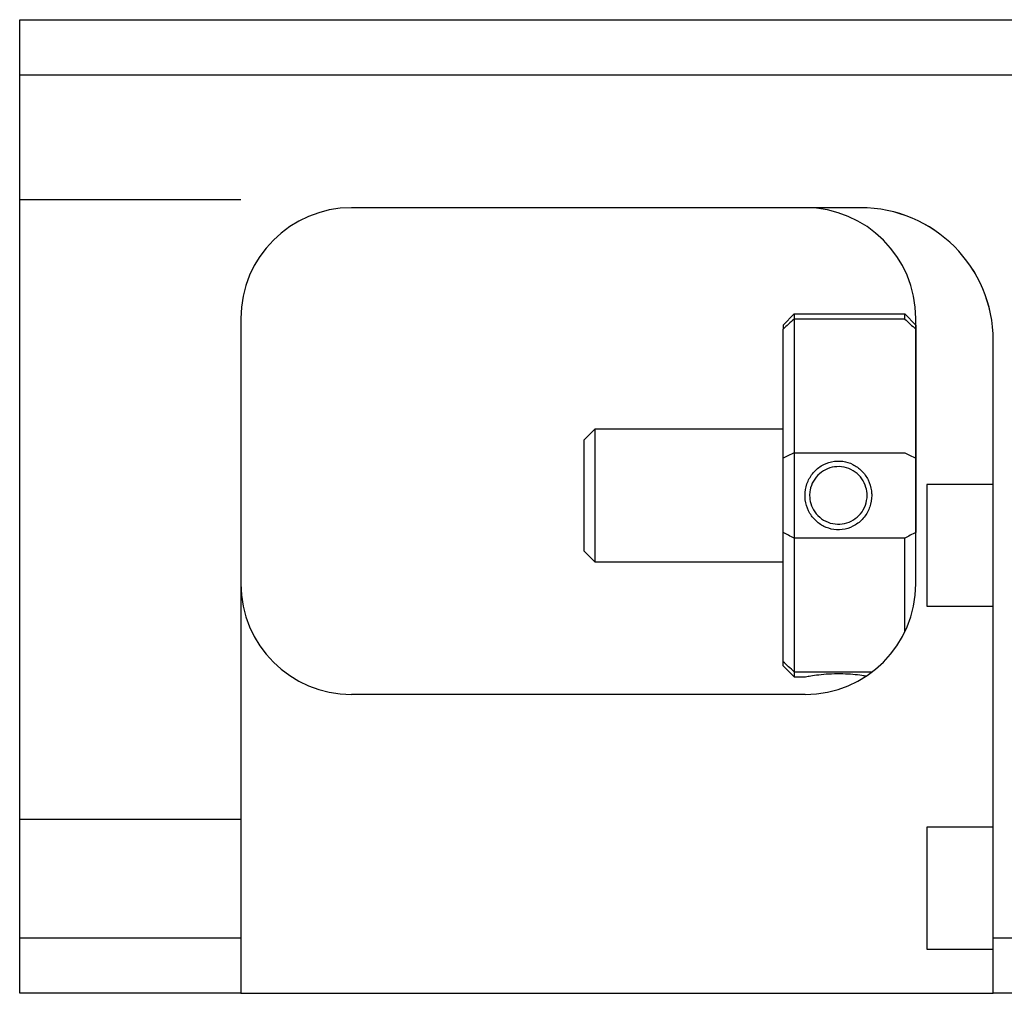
# Model space of a CAD drawing. Header units: millimetres. Extents: x -257 to 3135, y -1556 to 860.
# Tile 54 of 256: x -90 to -46, y -1275 to -1231. Entities that reach past the tile are written whole.
import ezdxf
from ezdxf.lldxf.tags import DXFTag

# ---------------------------------------------------------------- set-up
doc = ezdxf.new("R2010")
doc.units = ezdxf.units.MM
doc.layers.get('0').update_dxf_attribs({"linetype": 'CONTINUOUS'})
tags = doc.linetypes.add('DASHED', pattern=[25.72, 12.86, -12.86]).pattern_tags.tags
tags[6:7] = [DXFTag(74, 4), DXFTag(75, 0), DXFTag(340, '0'), DXFTag(46, 0.0), DXFTag(50, 0.0), DXFTag(44, 0.0), DXFTag(45, 0.0)]
tags[4:5] = [DXFTag(74, 4), DXFTag(75, 0), DXFTag(340, '0'), DXFTag(46, 0.0), DXFTag(50, 0.0), DXFTag(44, 0.0), DXFTag(45, 0.0)]

msp = doc.modelspace()

# ---------------------------------------------------------------- linework, layer by layer
at = {"linetype": 'Continuous'}
for p, q in [((-90.417, -1233.408), (-90.417, -1230.908)), ((-90.417, -1230.908), (-31.417, -1230.908)), ((-31.417, -1233.408), (-90.417, -1233.408)), ((-90.417, -1272.408), (-90.417, -1233.408)), ((-52.572, -1239.407), (-75.417, -1239.407)), ((-55.917, -1244.707), (-55.417, -1244.207)), ((-55.417, -1244.207), (-55.417, -1244.437)), ((-55.417, -1244.207), (-50.417, -1244.207)), ((-49.917, -1244.707), (-50.417, -1244.207)), ((-50.417, -1244.437), (-50.417, -1244.207)), ((-80.417, -1244.407), (-80.417, -1272.408)), ((-55.417, -1244.437), (-55.417, -1250.477)), ((-50.417, -1244.437), (-55.417, -1244.437)), ((-49.917, -1256.407), (-49.917, -1244.407)), ((-55.917, -1244.707), (-55.917, -1244.892)), ((-55.917, -1250.73), (-55.917, -1244.892)), ((-49.917, -1244.707), (-49.917, -1244.892)), ((-49.917, -1244.892), (-49.917, -1250.73)), ((-46.417, -1272.408), (-46.417, -1245.405)), ((-64.417, -1249.407), (-64.917, -1249.907)), ((-55.917, -1249.407), (-64.417, -1249.407)), ((-64.417, -1249.407), (-64.417, -1255.407)), ((-64.917, -1249.907), (-64.917, -1252.407)), ((-55.917, -1254.084), (-55.917, -1250.73)), ((-55.417, -1250.477), (-55.417, -1254.337)), ((-55.417, -1250.477), (-50.417, -1250.477)), ((-49.917, -1250.73), (-49.917, -1254.084)), ((-46.417, -1251.907), (-49.417, -1251.907)), ((-49.417, -1251.907), (-49.417, -1257.407)), ((-64.917, -1252.407), (-64.917, -1254.907)), ((-55.917, -1259.922), (-55.917, -1254.084)), ((-55.417, -1254.337), (-55.417, -1260.376)), ((-50.417, -1254.337), (-55.417, -1254.337)), ((-50.417, -1258.586), (-50.417, -1254.337)), ((-64.917, -1254.907), (-64.417, -1255.407)), ((-64.417, -1255.407), (-55.917, -1255.407)), ((-49.417, -1257.407), (-46.417, -1257.407)), ((-55.917, -1260.107), (-55.917, -1259.922)), ((-55.917, -1260.107), (-55.417, -1260.607)), ((-55.417, -1260.376), (-55.417, -1260.607)), ((-55.417, -1260.376), (-51.877, -1260.376)), ((-55.417, -1260.607), (-54.923, -1260.607)), ((-54.917, -1261.407), (-75.417, -1261.407)), ((-46.417, -1267.407), (-49.417, -1267.407)), ((-49.417, -1267.407), (-49.417, -1272.907)), ((-90.417, -1272.408), (-80.417, -1272.408)), ((-90.417, -1274.908), (-90.417, -1272.408)), ((-80.417, -1272.408), (-80.417, -1274.908)), ((-46.417, -1274.908), (-46.417, -1272.408)), ((-46.417, -1272.408), (-31.417, -1272.408)), ((-49.417, -1272.907), (-46.417, -1272.907)), ((-80.417, -1274.908), (-90.417, -1274.908)), ((-80.417, -1274.908), (-46.417, -1274.908)), ((-31.417, -1274.908), (-46.417, -1274.908))]:
    msp.add_line(p, q, dxfattribs=at)
at = {"linetype": 'DASHED', "ltscale": 0.3}
for p, q in [((-80.417, -1239.05), (-90.417, -1239.05)), ((-80.417, -1267.05), (-90.417, -1267.05))]:
    msp.add_line(p, q, dxfattribs=at)
at = {"linetype": 'DASHED'}
msp.add_line((-52.417, -1239.407), (-52.572, -1239.407), dxfattribs=at)
at = {"linetype": 'Continuous'}
for centre, start, end in [((-75.417, -1244.407), 90, 180), ((-54.917, -1244.407), 0, 90), ((-75.417, -1256.407), 180, 270), ((-54.917, -1256.407), 270, 0)]:
    msp.add_arc(centre, 5, start, end, dxfattribs=at)
at = {"linetype": 'DASHED'}
msp.add_arc((-52.417, -1245.407), 6, 0, 90, dxfattribs=at)
at = {"linetype": 'Continuous'}
msp.add_ellipse((-52.417, -1245.405), major_axis=(4.243, 4.243), ratio=1, start_param=5.497787, end_param=7.068583, dxfattribs=at)
for points in [[(-52.417, -1239.405), (-52.469, -1239.405), (-52.521, -1239.405), (-52.572, -1239.407)], [(-55.417, -1244.437), (-55.584, -1244.588), (-55.751, -1244.74), (-55.917, -1244.892)], [(-50.417, -1244.437), (-50.25, -1244.588), (-50.084, -1244.74), (-49.917, -1244.892)], [(-55.417, -1250.477), (-55.584, -1250.562), (-55.751, -1250.646), (-55.917, -1250.73)], [(-50.417, -1250.477), (-50.25, -1250.562), (-50.084, -1250.646), (-49.917, -1250.73)], [(-55.417, -1254.337), (-55.584, -1254.252), (-55.751, -1254.168), (-55.917, -1254.084)], [(-49.917, -1254.084), (-50.084, -1254.168), (-50.25, -1254.252), (-50.417, -1254.337)], [(-55.417, -1260.376), (-55.584, -1260.225), (-55.751, -1260.074), (-55.917, -1259.922)]]:
    msp.add_open_spline(points, degree=3, dxfattribs=at)
for points, knots in [([(-54.923, -1252.405), (-54.923, -1252.23), (-54.893, -1252.054), (-54.779, -1251.723), (-54.694, -1251.565), (-54.478, -1251.289), (-54.342, -1251.167), (-54.048, -1250.987), (-53.888, -1250.921), (-53.558, -1250.849), (-53.384, -1250.842), (-53.061, -1250.888), (-52.909, -1250.936), (-52.62, -1251.078), (-52.482, -1251.177), (-52.247, -1251.413), (-52.149, -1251.554), (-51.998, -1251.861), (-51.946, -1252.032), (-51.916, -1252.272), (-51.911, -1252.34), (-51.911, -1252.407)], [0, 0, 0, 0, 0.109357, 0.109357, 0.21915, 0.21915, 0.330451, 0.330451, 0.436162, 0.436162, 0.542186, 0.542186, 0.640015, 0.640015, 0.743853, 0.743853, 0.849113, 0.849113, 0.958413, 0.958413, 1, 1, 1, 1]), ([(-52.117, -1252.407), (-52.117, -1252.284), (-52.135, -1252.16), (-52.209, -1251.905), (-52.273, -1251.774), (-52.438, -1251.54), (-52.542, -1251.435), (-52.778, -1251.265), (-52.913, -1251.199), (-53.194, -1251.118), (-53.343, -1251.101), (-53.63, -1251.117), (-53.772, -1251.148), (-54.036, -1251.255), (-54.161, -1251.331), (-54.378, -1251.52), (-54.473, -1251.635), (-54.618, -1251.888), (-54.67, -1252.03), (-54.71, -1252.251), (-54.717, -1252.329), (-54.717, -1252.407)], [0, 0, 0, 0, 0.090081, 0.090081, 0.195216, 0.195216, 0.30186, 0.30186, 0.410211, 0.410211, 0.517617, 0.517617, 0.621981, 0.621981, 0.727419, 0.727419, 0.835017, 0.835017, 0.943332, 0.943332, 1, 1, 1, 1]), ([(-51.911, -1252.407), (-51.912, -1252.582), (-51.942, -1252.76), (-52.056, -1253.091), (-52.141, -1253.25), (-52.359, -1253.527), (-52.495, -1253.649), (-52.79, -1253.829), (-52.95, -1253.893), (-53.279, -1253.965), (-53.453, -1253.971), (-53.775, -1253.925), (-53.928, -1253.876), (-54.217, -1253.734), (-54.355, -1253.635), (-54.588, -1253.399), (-54.686, -1253.258), (-54.836, -1252.951), (-54.888, -1252.78), (-54.919, -1252.54), (-54.923, -1252.472), (-54.923, -1252.405)], [0, 0, 0, 0, 0.109681, 0.109681, 0.219848, 0.219848, 0.331471, 0.331471, 0.436803, 0.436803, 0.542595, 0.542595, 0.640477, 0.640477, 0.744315, 0.744315, 0.8492, 0.8492, 0.95844, 0.95844, 1, 1, 1, 1]), ([(-54.717, -1252.407), (-54.717, -1252.53), (-54.699, -1252.654), (-54.625, -1252.908), (-54.562, -1253.04), (-54.397, -1253.273), (-54.293, -1253.378), (-54.057, -1253.548), (-53.922, -1253.614), (-53.641, -1253.696), (-53.492, -1253.713), (-53.205, -1253.697), (-53.063, -1253.666), (-52.799, -1253.559), (-52.674, -1253.483), (-52.457, -1253.295), (-52.362, -1253.18), (-52.217, -1252.926), (-52.165, -1252.785), (-52.124, -1252.563), (-52.117, -1252.485), (-52.117, -1252.407)], [0, 0, 0, 0, 0.090082, 0.090082, 0.19511, 0.19511, 0.301651, 0.301651, 0.410013, 0.410013, 0.517402, 0.517402, 0.621792, 0.621792, 0.727238, 0.727238, 0.834796, 0.834796, 0.943135, 0.943135, 1, 1, 1, 1]), ([(-54.923, -1260.607), (-54.923, -1260.607), (-54.893, -1260.601), (-54.779, -1260.58), (-54.693, -1260.565), (-54.476, -1260.531), (-54.339, -1260.513), (-54.045, -1260.483), (-53.885, -1260.471), (-53.555, -1260.458), (-53.381, -1260.456), (-53.059, -1260.465), (-52.906, -1260.474), (-52.618, -1260.499), (-52.479, -1260.515), (-52.279, -1260.543), (-52.204, -1260.555), (-52.141, -1260.565)], [0, 0, 0, 0, 0.1096809, 0.1096809, 0.2198481, 0.2198481, 0.3314707, 0.3314707, 0.4368026, 0.4368026, 0.542595, 0.542595, 0.6404774, 0.6404774, 0.7443154, 0.7443154, 0.8201607, 0.8201607, 0.8201607, 0.8201607])]:
    msp.add_open_spline(points, degree=3, knots=knots, dxfattribs=at)

doc.saveas('drawing.dxf')
